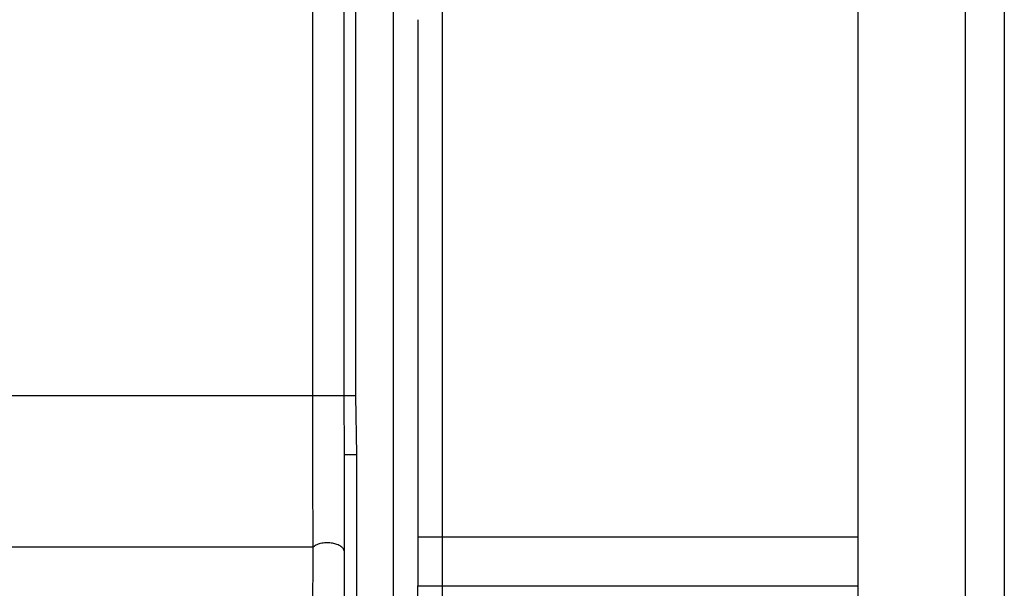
# Model space of a CAD drawing. Header units: inches. Extents: x 170 to 312, y 215 to 248.
# Tile 115 of 256: x 181.5313 to 181.6057, y 243.767 to 243.8099. Entities that reach past the tile are written whole.
import ezdxf

# ---------------------------------------------------------------- set-up
doc = ezdxf.new("R2010")
doc.units = ezdxf.units.IN
doc.header["$LTSCALE"] = 0.25
doc.header["$MEASUREMENT"] = 0
doc.layers.add('MOTOR RH', color=7, linetype='Continuous')

msp = doc.modelspace()

# ---------------------------------------------------------------- linework, layer by layer
at = {"layer": 'MOTOR RH'}
for p, q in [((181.553454, 243.781476), (181.553454, 243.814735)), ((181.555815, 243.781476), (181.555815, 243.813718)), ((181.556715, 243.781476), (181.556715, 243.813718)), ((181.559539, 243.739439), (181.559539, 243.813718)), ((181.555848, 243.777053), (181.555815, 243.781476)), ((181.556771, 243.777053), (181.556715, 243.781476)), ((181.555848, 243.739439), (181.555848, 243.777053)), ((181.556771, 243.739439), (181.556771, 243.777053)), ((181.561385, 243.770833), (181.594603, 243.770833)), ((181.561385, 243.770833), (181.561385, 243.767141)), ((181.561385, 243.767141), (181.594603, 243.767141))]:
    msp.add_line(p, q, dxfattribs=at)
at = {"layer": 'MOTOR RH', "flags": 128}
for points in [[(181.602723, 243.835425), (181.602723, 243.832372), (181.602723, 243.830033), (181.602723, 243.823506), (181.602723, 243.819388), (181.602723, 243.814757), (181.602723, 243.809661), (181.602723, 243.804155), (181.602723, 243.798297), (181.602723, 243.792148), (181.602723, 243.785773), (181.602723, 243.779241), (181.602723, 243.77262), (181.602723, 243.76598)], [(181.594603, 243.834309), (181.594603, 243.827066), (181.594603, 243.823506), (181.594603, 243.819388), (181.594603, 243.814757), (181.594603, 243.809661), (181.594603, 243.804155), (181.594603, 243.798297), (181.594603, 243.792148), (181.594603, 243.785773), (181.594603, 243.779241), (181.594603, 243.77262), (181.594603, 243.76598)], [(181.56323, 243.811115), (181.56323, 243.806829), (181.56323, 243.802251), (181.56323, 243.797416), (181.56323, 243.792364), (181.56323, 243.787137), (181.56323, 243.781777), (181.56323, 243.776327), (181.56323, 243.770833)], [(181.553454, 243.781476), (181.528269, 243.781476), (181.521979, 243.781476), (181.445566, 243.781476), (181.439488, 243.781476), (181.423755, 243.781476)], [(181.56323, 243.770833), (181.56323, 243.765132), (181.56323, 243.763124), (181.56323, 243.757136), (181.56323, 243.75516)], [(181.553483, 243.770071), (181.535256, 243.770071), (181.529532, 243.77007), (181.474916, 243.77007), (181.467868, 243.77007), (181.425954, 243.77007)]]:
    msp.add_lwpolyline(points, dxfattribs=at)
at = {"layer": 'MOTOR RH'}
for points, knots in [([(181.605676, 243.832472), (181.605676, 243.832472), (181.605676, 243.832472), (181.605676, 243.832251), (181.605676, 243.831251), (181.605676, 243.829604), (181.605676, 243.827316), (181.605676, 243.824422), (181.605676, 243.820946), (181.605676, 243.816931), (181.605676, 243.812415), (181.605676, 243.807453), (181.605676, 243.802092), (181.605676, 243.796396), (181.605676, 243.790421), (181.605676, 243.784237), (181.605676, 243.777907), (181.605676, 243.771498), (181.605676, 243.767231), (181.605676, 243.765097)], [0, 0, 0, 0, 0.0000086, 0.0625119, 0.1250052, 0.1875142, 0.2500058, 0.3125075, 0.3750071, 0.4375116, 0.5000036, 0.5625093, 0.6250031, 0.6875077, 0.7500032, 0.8125056, 0.8750014, 0.9375015, 1, 1, 1, 1]), ([(181.561384, 243.809894), (181.561384, 243.807103), (181.561384, 243.801522), (181.561385, 243.79181), (181.561385, 243.781507), (181.561385, 243.774391), (181.561385, 243.770833)], [0, 0, 0, 0, 0.250004, 0.5, 0.750002, 1, 1, 1, 1]), ([(181.553483, 243.770071), (181.553475, 243.771837), (181.553458, 243.775364), (181.553455, 243.779441), (181.553454, 243.781476)], [0, 0, 0, 0, 0.500572, 1, 1, 1, 1]), ([(181.555815, 243.781476), (181.555776, 243.781476), (181.555698, 243.781476), (181.555452, 243.781476), (181.555135, 243.781476), (181.554767, 243.781476), (181.55438, 243.781476), (181.55401, 243.781476), (181.553681, 243.781476), (181.55353, 243.781476), (181.553454, 243.781476)], [0, 0, 0, 0, 0.124981, 0.250102, 0.375057, 0.500073, 0.625083, 0.750022, 0.875055, 1, 1, 1, 1]), ([(181.556715, 243.781476), (181.556611, 243.781476), (181.556404, 243.781476), (181.55613, 243.781476), (181.555915, 243.781476), (181.555848, 243.781476), (181.555815, 243.781476)], [0, 0, 0, 0, 0.250015, 0.499833, 0.750083, 1, 1, 1, 1]), ([(181.555848, 243.777053), (181.555862, 243.777053), (181.55589, 243.777053), (181.556103, 243.777053), (181.556408, 243.777053), (181.55665, 243.777053), (181.556771, 243.777053)], [0, 0, 0, 0, 0.250368, 0.50019, 0.750022, 1, 1, 1, 1]), ([(181.553328, 243.739475), (181.553328, 243.739557), (181.553329, 243.739725), (181.553338, 243.741117), (181.55335, 243.743439), (181.553372, 243.747321), (181.553402, 243.753065), (181.553442, 243.760906), (181.553469, 243.76689), (181.553483, 243.770071)], [0, 0, 0, 0, 0.084494, 0.172198, 0.276809, 0.391988, 0.568435, 0.770597, 1, 1, 1, 1]), ([(181.555848, 243.769672), (181.555835, 243.76975), (181.555808, 243.769908), (181.555598, 243.770117), (181.555298, 243.770274), (181.554939, 243.770369), (181.554544, 243.770401), (181.554135, 243.770363), (181.553751, 243.770254), (181.553571, 243.770131), (181.553483, 243.770071)], [0, 0, 0, 0, 0.127807, 0.257999, 0.383642, 0.499249, 0.616143, 0.742631, 0.872846, 1, 1, 1, 1]), ([(181.561385, 243.751728), (181.561385, 243.754263), (181.561385, 243.759333), (181.561385, 243.764539), (181.561385, 243.767141)], [0, 0, 0, 0, 0.499994, 1, 1, 1, 1])]:
    msp.add_open_spline(points, degree=3, knots=knots, dxfattribs=at)

doc.saveas('drawing.dxf')
